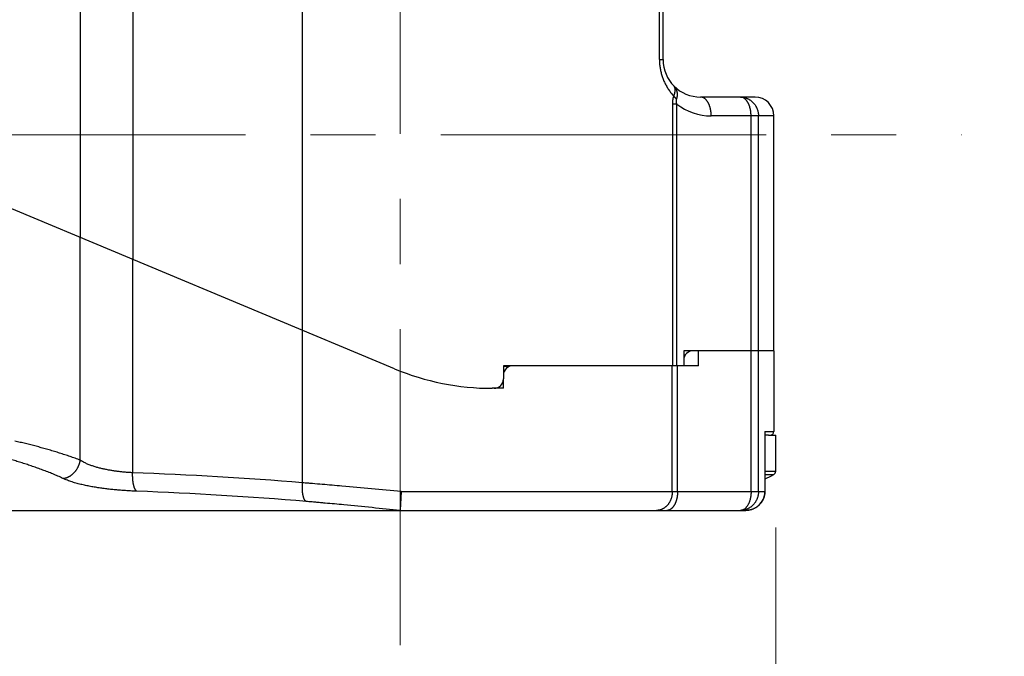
# Model space of a CAD drawing. Header units: millimetres. Extents: x 0 to 1300, y 0 to 891.
# Tile 101 of 133: x 400 to 452, y 449 to 483. Entities that reach past the tile are written whole.
import ezdxf

# ---------------------------------------------------------------- set-up
doc = ezdxf.new("R2010")
doc.units = ezdxf.units.MM
doc.header["$LTSCALE"] = 0.545669
doc.linetypes.add('CENTER', pattern=[50.8, 31.75, -6.35, 6.35, -6.35])
for name, color, linetype in [('NoLayerName_001', 7, 'Continuous'), ('NoLayerName_004', 7, 'Continuous'), ('NoLayerName_005', 7, 'Continuous'), ('NoLayerName_007', 7, 'Continuous')]:
    doc.layers.add(name, color=color, linetype=linetype)
doc.styles.get("Standard").update_dxf_attribs({"font": 'txt', "bigfont": 'extfont2'})
doc.dimstyles.get("Standard").update_dxf_attribs({"dimtxt": 2.5, "dimasz": 2.5, "dimexe": 1, "dimexo": 1, "dimtad": 1, "dimdec": 3, "dimzin": 0, "dimdsep": 46, "dimtxsty": 'Standard', "dimcen": 2.5, "dimadec": 3, "dimazin": 0, "dimtfac": 0.75, "dimtdec": 3, "dimtmove": 0, "dimatfit": 3, "dimfxl": 1, "dimarcsym": 0})

# ---------------------------------------------------------------- blocks, each defined once
blk = doc.blocks.new('_OPEN30')
at = {"color": 0, "linetype": 'ByBlock', "lineweight": -2}
for p, q in [((-1, 0.267949), (0, 0)), ((0, 0), (-1, -0.267949)), ((0, 0), (-1, 0))]:
    blk.add_line(p, q, dxfattribs=at)
blk = doc.blocks.new('*D145')
at = {"layer": 'Defpoints', "color": 0}
for p in [(440, 458.741), (349, 457.852), (349, 417.285)]:
    blk.add_point(p, dxfattribs=at)
at = {"layer": 'NoLayerName_001', "color": 0, "linetype": 'Continuous', "lineweight": 13}
for p, q in [((349, 454.852), (349, 414.285)), ((435.5, 417.285), (353.5, 417.285))]:
    blk.add_line(p, q, dxfattribs=at)
at = {"layer": 'NoLayerName_001', "color": 0, "lineweight": 13, "xscale": 4.5, "yscale": 4.5, "zscale": 4.5, "rotation": 180}
blk.add_blockref('_OPEN30', (349, 417.285), dxfattribs=at)
at = {"layer": 'NoLayerName_001', "color": 0, "lineweight": 13, "xscale": 4.5, "yscale": 4.5, "zscale": 4.5}
blk.add_blockref('_OPEN30', (440, 417.285), dxfattribs=at)
at = {"layer": 'NoLayerName_001', "color": 0, "lineweight": 13, "insert": (394.5, 425.646), "char_height": 10.5, "attachment_point": 5}
blk.add_mtext('\\W0.8000;91', dxfattribs=at)
blk = doc.blocks.new('*D146')
at = {"layer": 'Defpoints', "color": 0}
for p in [(552, 532.102), (440, 458.741), (440, 417.285)]:
    blk.add_point(p, dxfattribs=at)
at = {"layer": 'NoLayerName_001', "color": 0, "linetype": 'Continuous', "lineweight": 13}
for p, q in [((552, 529.102), (552, 414.285)), ((440, 455.741), (440, 414.285)), ((547.8, 417.285), (444.2, 417.285))]:
    blk.add_line(p, q, dxfattribs=at)
at = {"layer": 'NoLayerName_001', "color": 0, "lineweight": 13, "xscale": 4.2, "yscale": 4.2, "zscale": 4.2, "rotation": 180}
blk.add_blockref('_OPEN30', (440, 417.285), dxfattribs=at)
at = {"layer": 'NoLayerName_001', "color": 0, "lineweight": 13, "xscale": 4.2, "yscale": 4.2, "zscale": 4.2}
blk.add_blockref('_OPEN30', (552, 417.285), dxfattribs=at)
at = {"layer": 'NoLayerName_001', "color": 0, "lineweight": 13, "insert": (496, 425.646), "char_height": 10.5, "attachment_point": 5}
blk.add_mtext('\\W0.8000;112', dxfattribs=at)
blk = doc.blocks.new('*D147')
at = {"layer": 'Defpoints', "color": 0}
for p in [(331.5, 559.602), (552, 532.102), (331.5, 398.637)]:
    blk.add_point(p, dxfattribs=at)
at = {"layer": 'NoLayerName_001', "color": 0, "linetype": 'Continuous', "lineweight": 13}
for p, q in [((331.5, 556.602), (331.5, 395.637)), ((552, 529.102), (552, 395.637)), ((547.5, 398.637), (336, 398.637))]:
    blk.add_line(p, q, dxfattribs=at)
at = {"layer": 'NoLayerName_001', "color": 0, "lineweight": 13, "xscale": 4.5, "yscale": 4.5, "zscale": 4.5, "rotation": 180}
blk.add_blockref('_OPEN30', (331.5, 398.637), dxfattribs=at)
at = {"layer": 'NoLayerName_001', "color": 0, "lineweight": 13, "xscale": 4.5, "yscale": 4.5, "zscale": 4.5}
blk.add_blockref('_OPEN30', (552, 398.637), dxfattribs=at)
at = {"layer": 'NoLayerName_001', "color": 0, "lineweight": 13, "insert": (441.75, 407.858), "char_height": 10.5, "attachment_point": 5}
blk.add_mtext('\\W0.8000;２２１', dxfattribs=at)

msp = doc.modelspace()

# ---------------------------------------------------------------- linework, layer by layer
at = {"layer": 'NoLayerName_001', "color": 2, "linetype": 'CENTER', "lineweight": 13}
for p, q in [((420, 521.7399), (420, 449.4777)), ((339, 476.6523), (449.9, 476.6523))]:
    msp.add_line(p, q, dxfattribs=at)
at = {"layer": 'NoLayerName_001', "color": 7, "linetype": 'Continuous', "lineweight": 25}
for p in [(439.6191, 460.6523), (440, 458.7406)]:
    msp.add_line(p, (440, 460.6523), dxfattribs=at)
at = {"layer": 'NoLayerName_001', "color": 8, "linetype": 'Continuous', "lineweight": 25}
for p, q in [((439.425, 458.7406), (440, 458.7406)), ((439.425, 458.5659), (439.8974, 458.5659))]:
    msp.add_line(p, q, dxfattribs=at)
at = {"layer": 'NoLayerName_001', "color": 7, "linetype": 'Continuous', "lineweight": 25}
for centre, radius, start, end in [((425.4247, 464.0254), 0.3799, 39.36026, 40.71903), ((436, 465.5523), 8, 295.35587, 299.15537), ((439.8, 458.7406), 0.2, 299.15537, 0)]:
    msp.add_arc(centre, radius, start, end, dxfattribs=at)
for points, knots in [([(425.6655, 464.3177), (425.6649, 464.3181), (425.6636, 464.3191), (425.6617, 464.3205), (425.6597, 464.3218), (425.6578, 464.3232), (425.6558, 464.3245), (425.6538, 464.3258), (425.6518, 464.3271), (425.6498, 464.3283), (425.6477, 464.3295), (425.6457, 464.3307), (425.6436, 464.3319), (425.6415, 464.3331), (425.6394, 464.3342), (425.6373, 464.3353), (425.6359, 464.336), (425.6352, 464.3363)], [0, 0, 0, 0, 0.002375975, 0.004753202, 0.007131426, 0.009510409, 0.011889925, 0.01426976, 0.016649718, 0.019029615, 0.021409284, 0.023788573, 0.026167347, 0.028545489, 0.030922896, 0.033299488, 0.0356752, 0.0356752, 0.0356752, 0.0356752]), ([(425.7126, 464.2732), (425.7119, 464.274), (425.7105, 464.2757), (425.7083, 464.2781), (425.7062, 464.2805), (425.704, 464.2829), (425.7018, 464.2853), (425.6995, 464.2876), (425.6973, 464.2899), (425.695, 464.2922), (425.6927, 464.2945), (425.6903, 464.2968), (425.688, 464.299), (425.6856, 464.3012), (425.6832, 464.3034), (425.6807, 464.3055), (425.6783, 464.3076), (425.6758, 464.3097), (425.6733, 464.3117), (425.6707, 464.3138), (425.6681, 464.3157), (425.6664, 464.317), (425.6655, 464.3177)], [0, 0, 0, 0, 0.003240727, 0.006481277, 0.009722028, 0.012963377, 0.016205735, 0.019449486, 0.022694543, 0.025940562, 0.029187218, 0.032434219, 0.0356813, 0.038928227, 0.042174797, 0.045420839, 0.048666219, 0.051910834, 0.05515462, 0.05839755, 0.061639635, 0.064880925, 0.064880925, 0.064880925, 0.064880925])]:
    msp.add_open_spline(points, degree=3, knots=knots, dxfattribs=at)
at = {"layer": 'NoLayerName_004', "color": 7, "linetype": 'Continuous', "lineweight": 25}
for p, q in [((419.6989, 464.1945), (389.6889, 476.7236)), ((439.8996, 465.1523), (439.9, 465.1523)), ((439.9, 465.1523), (439.9, 460.8523)), ((435.8828, 464.3523), (426, 464.3523)), ((425.5, 463.1523), (425.5, 463.6523)), ((425.5, 463.1523), (424.9, 463.1523)), ((439.425, 460.8093), (439.425, 457.6523)), ((439.6191, 460.6523), (439.425, 460.6523)), ((380.024, 456.6523), (438.4043, 456.6523))]:
    msp.add_line(p, q, dxfattribs=at)
at = {"layer": 'NoLayerName_004', "color": 8, "linetype": 'Continuous', "lineweight": 25}
for p, q in [((402.9677, 459.3247), (402.9677, 471.1797)), ((405.7575, 458.6586), (405.7575, 470.0149)), ((414.8034, 458.1227), (414.8034, 466.2383)), ((435.8828, 464.3523), (435.8828, 465.1523)), ((438.6857, 457.6523), (438.6857, 465.1523)), ((439.079, 457.6523), (439.079, 465.1523)), ((434.4913, 457.6523), (434.4913, 464.3523)), ((434.7708, 457.6523), (434.7708, 464.3523)), ((439.4202, 460.8523), (439.4202, 457.6523)), ((439.4202, 460.8523), (439.9, 460.8523)), ((420.0517, 457.6523), (439.425, 457.6523))]:
    msp.add_line(p, q, dxfattribs=at)
at = {"layer": 'NoLayerName_004', "color": 7, "linetype": 'Continuous', "lineweight": 25}
msp.add_lwpolyline([(438.4043, 456.6523), (438.5614, 456.6642), (438.7238, 456.7025), (438.8774, 456.7661), (439.0179, 456.853), (439.1419, 456.9608), (439.2461, 457.0866), (439.328, 457.2267), (439.3855, 457.3769), (439.4177, 457.5334), (439.4249, 457.6523)], dxfattribs=at)
for centre, radius, start, end in [((435.6, 464.6523), 0.5, 90, 180), ((424.9, 476.6523), 13.5, 247.33957, 270), ((426, 463.8523), 0.5, 90, 180), ((439.7, 460.8523), 0.2, 270, 0)]:
    msp.add_arc(centre, radius, start, end, dxfattribs=at)
at = {"layer": 'NoLayerName_004', "color": 8, "linetype": 'Continuous', "lineweight": 25}
for centre, radius, start, end in [((398.8681, 265.7669), 193.0148, 85.264284, 87.954471), ((398.6419, 261.2673), 196.5447, 85.224349, 87.861849)]:
    msp.add_arc(centre, radius, start, end, dxfattribs=at)
for points, knots in [([(402.9677, 459.3247), (402.9224, 459.342), (402.8321, 459.377), (402.6958, 459.4272), (402.559, 459.4763), (402.4218, 459.524), (402.2842, 459.5707), (402.1463, 459.6164), (402.0081, 459.6613), (401.8697, 459.7052), (401.7309, 459.7483), (401.5919, 459.7907), (401.4527, 459.8322), (401.3133, 459.8731), (401.1737, 459.9133), (401.0339, 459.9528), (400.8938, 459.9916), (400.7536, 460.0297), (400.6132, 460.0671), (400.4726, 460.1038), (400.3318, 460.1397), (400.1908, 460.175), (400.0497, 460.2095), (399.9084, 460.2434), (399.7669, 460.2765), (399.6253, 460.309), (399.5307, 460.3299), (399.4835, 460.3405)], [0, 0, 0, 0, 0.1452722, 0.2905513, 0.4358388, 0.5811321, 0.7264248, 0.8717087, 1.0169854, 1.1622595, 1.3075345, 1.4528134, 1.5980984, 1.7433906, 1.8886893, 2.0339932, 2.1793009, 2.3246113, 2.4699229, 2.6152345, 2.7605449, 2.9058527, 3.0511567, 3.1964556, 3.3417481, 3.4870331, 3.6323092, 3.6323092, 3.6323092, 3.6323092]), ([(402.0379, 458.3607), (401.9941, 458.3808), (401.9066, 458.4215), (401.7743, 458.48), (401.6413, 458.537), (401.5076, 458.5926), (401.3735, 458.6469), (401.2388, 458.7001), (401.1038, 458.7522), (400.9684, 458.8034), (400.8327, 458.8536), (400.6966, 458.9028), (400.5602, 458.9512), (400.4235, 458.9986), (400.2865, 459.0451), (400.1492, 459.0908), (400.0116, 459.1356), (399.8737, 459.1796), (399.7356, 459.2227), (399.5971, 459.2648), (399.4584, 459.306), (399.3194, 459.3463), (399.1801, 459.3856), (399.0406, 459.424), (398.9007, 459.4614), (398.7606, 459.4977), (398.6202, 459.5329), (398.4796, 459.567), (398.3386, 459.6), (398.1974, 459.6316), (398.056, 459.6622), (397.9614, 459.6813), (397.9142, 459.691)], [0, 0, 0, 0, 0.1446975, 0.2894027, 0.4341218, 0.5788555, 0.7235988, 0.8683424, 1.0130752, 1.1577971, 1.3025112, 1.4472204, 1.5919267, 1.7366319, 1.8813372, 2.0260433, 2.1707506, 2.3154592, 2.4601696, 2.6048828, 2.7495997, 2.8943217, 3.0390505, 3.1837878, 3.3285312, 3.4732759, 3.6180177, 3.7627534, 3.9074809, 4.0521992, 4.1969084, 4.3416097, 4.3416097, 4.3416097, 4.3416097]), ([(402.0379, 458.3607), (402.0538, 458.3621), (402.0857, 458.364), (402.1331, 458.3717), (402.1801, 458.3819), (402.2264, 458.3951), (402.272, 458.4109), (402.3166, 458.4292), (402.3602, 458.4499), (402.4025, 458.4728), (402.4436, 458.4977), (402.4834, 458.5246), (402.5218, 458.5534), (402.5589, 458.5838), (402.5946, 458.6159), (402.629, 458.6494), (402.6619, 458.6843), (402.6933, 458.7205), (402.7233, 458.7579), (402.7518, 458.7965), (402.7788, 458.8361), (402.8042, 458.8768), (402.8281, 458.9184), (402.8504, 458.961), (402.8711, 459.0043), (402.8902, 459.0484), (402.9076, 459.0932), (402.9232, 459.1386), (402.9371, 459.1845), (402.9492, 459.2308), (402.9597, 459.2776), (402.9649, 459.309), (402.9677, 459.3247)], [0, 0, 0, 0, 0.0478131, 0.0957449, 0.1438048, 0.191976, 0.2402195, 0.2884771, 0.3366749, 0.3847685, 0.4327935, 0.480785, 0.5287659, 0.5767475, 0.6247305, 0.6727061, 0.7206598, 0.7685956, 0.8165262, 0.8644617, 0.9124092, 0.9603737, 1.0083582, 1.0563638, 1.1043885, 1.1524203, 1.2004441, 1.2484458, 1.2964126, 1.3443331, 1.3921982, 1.4400013, 1.4400013, 1.4400013, 1.4400013]), ([(405.7575, 458.6586), (405.7254, 458.6604), (405.6612, 458.6637), (405.5649, 458.6698), (405.4687, 458.6767), (405.3725, 458.6846), (405.2764, 458.6933), (405.1804, 458.7028), (405.0844, 458.7133), (404.9886, 458.7247), (404.8929, 458.737), (404.7972, 458.7503), (404.7018, 458.7645), (404.6065, 458.7798), (404.5114, 458.7962), (404.4165, 458.8138), (404.3218, 458.8325), (404.2274, 458.8525), (404.1333, 458.8737), (404.0395, 458.8963), (403.946, 458.9204), (403.853, 458.9461), (403.7604, 458.9736), (403.6684, 459.0029), (403.577, 459.0342), (403.4862, 459.0675), (403.3962, 459.1031), (403.3072, 459.1412), (403.2196, 459.182), (403.1335, 459.226), (403.0491, 459.2729), (402.995, 459.3078), (402.9677, 459.3247)], [0, 0, 0, 0, 0.0964735, 0.1929531, 0.2894381, 0.3859281, 0.4824231, 0.578923, 0.6754284, 0.7719399, 0.8684578, 0.9649785, 1.0614971, 1.1580103, 1.2545166, 1.351016, 1.4475105, 1.5440037, 1.6405012, 1.7370023, 1.8335044, 1.9300106, 2.0265311, 2.1230831, 2.2196919, 2.3163909, 2.4131829, 2.5099818, 2.6067133, 2.7033387, 2.7998592, 2.8963217, 2.8963217, 2.8963217, 2.8963217]), ([(405.9749, 457.6752), (405.9303, 457.677), (405.8411, 457.6804), (405.7074, 457.6867), (405.5737, 457.6938), (405.44, 457.7018), (405.3064, 457.7107), (405.1729, 457.7204), (405.0395, 457.7311), (404.9061, 457.7427), (404.7727, 457.7552), (404.6395, 457.7687), (404.5064, 457.7831), (404.3734, 457.7987), (404.2405, 457.8153), (404.1078, 457.8331), (403.9753, 457.8522), (403.843, 457.8724), (403.7108, 457.894), (403.579, 457.917), (403.4473, 457.9415), (403.316, 457.9677), (403.1851, 457.9957), (403.0545, 458.0256), (402.9244, 458.0575), (402.7947, 458.0917), (402.6657, 458.1281), (402.5374, 458.1674), (402.4101, 458.2097), (402.2843, 458.2558), (402.1598, 458.3052), (402.0787, 458.3426), (402.0379, 458.3607)], [0, 0, 0, 0, 0.1338676, 0.2677391, 0.4016144, 0.5354935, 0.6693765, 0.8032637, 0.9371557, 1.0710534, 1.2049571, 1.3388642, 1.4727701, 1.6066715, 1.7405663, 1.8744539, 2.0083349, 2.1422113, 2.2760865, 2.409962, 2.543838, 2.677719, 2.8116151, 2.9455419, 3.0795209, 3.2135804, 3.3477291, 3.4818888, 3.6159859, 3.7499824, 3.8838815, 4.0177329, 4.0177329, 4.0177329, 4.0177329]), ([(405.9749, 457.6752), (405.9658, 457.6821), (405.9466, 457.6947), (405.9237, 457.721), (405.9039, 457.7498), (405.8869, 457.7807), (405.8717, 457.8125), (405.8581, 457.8446), (405.846, 457.877), (405.8352, 457.9097), (405.8255, 457.9426), (405.8169, 457.9757), (405.8091, 458.009), (405.802, 458.0424), (405.7955, 458.0761), (405.7895, 458.1099), (405.7841, 458.1439), (405.7793, 458.178), (405.775, 458.2121), (405.7711, 458.2464), (405.7677, 458.2807), (405.7648, 458.315), (405.7623, 458.3494), (405.7602, 458.3837), (405.7585, 458.4181), (405.7572, 458.4524), (405.7564, 458.4868), (405.7558, 458.5212), (405.7557, 458.5556), (405.7559, 458.5899), (405.7565, 458.6243), (405.7572, 458.6472), (405.7575, 458.6586)], [0, 0, 0, 0, 0.0341404, 0.0685576, 0.1035984, 0.1390424, 0.1743279, 0.2091923, 0.243745, 0.2780903, 0.3123149, 0.3464895, 0.3806707, 0.4149, 0.4491873, 0.4835269, 0.5179117, 0.5523333, 0.5867818, 0.6212466, 0.6557154, 0.6901754, 0.7246149, 0.7590342, 0.7934368, 0.8278262, 0.8622056, 0.8965779, 0.9309457, 0.9653114, 0.9996771, 1.0340446, 1.0340446, 1.0340446, 1.0340446]), ([(415.0051, 457.1297), (414.9962, 457.1337), (414.9771, 457.1404), (414.9537, 457.1602), (414.9332, 457.1834), (414.9157, 457.2095), (414.9006, 457.2366), (414.8875, 457.2642), (414.8761, 457.2919), (414.8662, 457.3199), (414.8573, 457.3483), (414.8492, 457.3771), (414.8418, 457.4062), (414.8352, 457.4356), (414.8291, 457.4651), (414.8237, 457.4946), (414.8188, 457.5243), (414.8145, 457.554), (414.8106, 457.5837), (414.8073, 457.6135), (414.8044, 457.6434), (414.8019, 457.6733), (414.7998, 457.7032), (414.7981, 457.7331), (414.7967, 457.7631), (414.7956, 457.793), (414.7949, 457.823), (414.7944, 457.853), (414.7943, 457.883), (414.7944, 457.913), (414.7948, 457.943), (414.7955, 457.973), (414.7965, 458.003), (414.7978, 458.0329), (414.7994, 458.0629), (414.8012, 458.0928), (414.8027, 458.1127), (414.8034, 458.1227)], [0, 0, 0, 0, 0.029642, 0.0597321, 0.0907577, 0.1223489, 0.1536221, 0.1840004, 0.2138155, 0.2434475, 0.2732008, 0.3031295, 0.3331783, 0.3632844, 0.3933809, 0.4234393, 0.4534686, 0.4834775, 0.5134733, 0.5434618, 0.5734473, 0.6034329, 0.6334204, 0.6634104, 0.6934026, 0.723396, 0.7533902, 0.7833851, 0.8133804, 0.8433758, 0.8733707, 0.9033646, 0.9333569, 0.9633467, 0.9933332, 1.0233154, 1.0532923, 1.0532923, 1.0532923, 1.0532923]), ([(420.0517, 457.6523), (419.0023, 457.7497), (417.7783, 457.8663), (416.3787, 457.9915), (415.8538, 458.0371), (415.4162, 458.0737), (415.066, 458.1021), (414.8909, 458.1158), (414.8034, 458.1227)], [0, 0, 0, 0, 3.1616708, 3.6886161, 4.2155559, 4.7424917, 5.0059593, 5.2694279, 5.2694279, 5.2694279, 5.2694279]), ([(434.4913, 457.6523), (434.491, 457.6363), (434.4908, 457.6042), (434.4876, 457.556), (434.4828, 457.508), (434.4759, 457.4602), (434.467, 457.4127), (434.4561, 457.3655), (434.4433, 457.3189), (434.4284, 457.2728), (434.4116, 457.2274), (434.3928, 457.1828), (434.372, 457.1392), (434.3492, 457.0965), (434.3244, 457.055), (434.2977, 457.0147), (434.2691, 456.9758), (434.2385, 456.9384), (434.2059, 456.9025), (434.1715, 456.8684), (434.1353, 456.8362), (434.0974, 456.8061), (434.0578, 456.7782), (434.0166, 456.7528), (433.9738, 456.7299), (433.9296, 456.7097), (433.8841, 456.6924), (433.8377, 456.6781), (433.7904, 456.6667), (433.7426, 456.6585), (433.6945, 456.6532), (433.6624, 456.6529), (433.6463, 456.6523)], [0, 0, 0, 0, 0.04812, 0.0963226, 0.1445898, 0.192905, 0.2412531, 0.2896215, 0.3380005, 0.3863839, 0.4347676, 0.4831413, 0.5314964, 0.5798293, 0.6281429, 0.6764468, 0.7247584, 0.7731033, 0.8214959, 0.8699104, 0.9183248, 0.9667292, 1.0151277, 1.0635408, 1.112007, 1.1605679, 1.209192, 1.2578201, 1.3063951, 1.3548662, 1.4031927, 1.4513484, 1.4513484, 1.4513484, 1.4513484]), ([(434.7708, 457.6523), (434.7707, 457.6419), (434.7706, 457.6211), (434.7697, 457.5898), (434.7684, 457.5586), (434.7665, 457.5273), (434.764, 457.4961), (434.7609, 457.465), (434.7572, 457.4339), (434.753, 457.4028), (434.7482, 457.3719), (434.7428, 457.341), (434.7367, 457.3102), (434.7301, 457.2795), (434.7228, 457.249), (434.715, 457.2186), (434.7064, 457.1884), (434.6972, 457.1583), (434.6873, 457.1286), (434.6766, 457.0991), (434.6652, 457.0699), (434.6531, 457.041), (434.6401, 457.0125), (434.6263, 456.9844), (434.6117, 456.9567), (434.5962, 456.9295), (434.5798, 456.9029), (434.5625, 456.8768), (434.5442, 456.8515), (434.5248, 456.8269), (434.5043, 456.8032), (434.4827, 456.7805), (434.4599, 456.759), (434.4359, 456.7388), (434.4107, 456.7202), (434.3843, 456.7033), (434.3567, 456.6884), (434.3279, 456.6758), (434.2983, 456.6653), (434.2777, 456.661), (434.2675, 456.6585)], [0, 0, 0, 0, 0.0312518, 0.0625161, 0.0937916, 0.1250773, 0.1563725, 0.1876771, 0.2189912, 0.2503154, 0.2816505, 0.3129982, 0.3443601, 0.3757386, 0.4071358, 0.4385449, 0.4699547, 0.5013561, 0.532742, 0.5641077, 0.5954506, 0.6267711, 0.6580721, 0.6893593, 0.7206416, 0.75193, 0.7832222, 0.8145095, 0.8457922, 0.8770813, 0.9083939, 0.9397158, 0.9710283, 1.002335, 1.0336632, 1.0650144, 1.09636, 1.1277093, 1.1591122, 1.1905508, 1.1905508, 1.1905508, 1.1905508]), ([(439.079, 457.6523), (439.0785, 457.6353), (439.0783, 457.6012), (439.0743, 457.5502), (439.068, 457.4994), (439.0592, 457.4489), (439.048, 457.3988), (439.0343, 457.3492), (439.0181, 457.3005), (438.9995, 457.2526), (438.9785, 457.2058), (438.9552, 457.16), (438.9296, 457.1156), (438.9018, 457.0725), (438.8719, 457.0309), (438.8398, 456.9909), (438.8057, 456.9526), (438.7697, 456.9161), (438.7317, 456.8816), (438.692, 456.8492), (438.6507, 456.8188), (438.6077, 456.7907), (438.5633, 456.765), (438.5175, 456.7417), (438.4705, 456.721), (438.4224, 456.7029), (438.3733, 456.6874), (438.3235, 456.6747), (438.2731, 456.6648), (438.2223, 456.6577), (438.1713, 456.6531), (438.1372, 456.6528), (438.1202, 456.6523)], [0, 0, 0, 0, 0.0510165, 0.1021494, 0.1533744, 0.2046666, 0.2560016, 0.3073563, 0.3587109, 0.4100493, 0.4613654, 0.5126605, 0.5639361, 0.6151942, 0.666438, 0.7176731, 0.7689084, 0.8201556, 0.8714162, 0.9226866, 0.9739648, 1.0252513, 1.0765511, 1.1278742, 1.1792368, 1.2306425, 1.2820655, 1.3334741, 1.3848347, 1.4361138, 1.4872803, 1.5383069, 1.5383069, 1.5383069, 1.5383069]), ([(438.6857, 457.6523), (438.6855, 457.637), (438.6854, 457.6063), (438.6834, 457.5602), (438.6804, 457.5142), (438.6761, 457.4683), (438.6706, 457.4226), (438.6639, 457.3771), (438.656, 457.3319), (438.647, 457.287), (438.6367, 457.2426), (438.625, 457.1985), (438.6117, 457.1547), (438.5968, 457.1112), (438.58, 457.068), (438.5612, 457.025), (438.5402, 456.9823), (438.5171, 456.9401), (438.4918, 456.8988), (438.4642, 456.8589), (438.4344, 456.8209), (438.4024, 456.7854), (438.3681, 456.753), (438.3315, 456.7239), (438.2927, 456.6992), (438.2517, 456.6783), (438.2224, 456.6695), (438.208, 456.6645)], [0, 0, 0, 0, 0.0459996, 0.092081, 0.1382043, 0.1843293, 0.2304155, 0.2764221, 0.322309, 0.3680377, 0.4136327, 0.4592015, 0.5048696, 0.5507763, 0.5970749, 0.6439323, 0.6915188, 0.7397574, 0.7883107, 0.8368632, 0.8851465, 0.9329522, 0.9801484, 1.0266998, 1.0726904, 1.1183474, 1.1640605, 1.1640605, 1.1640605, 1.1640605]), ([(439.4202, 457.6523), (439.4197, 457.6348), (439.4194, 457.5997), (439.4149, 457.5473), (439.4079, 457.495), (439.398, 457.443), (439.3854, 457.3917), (439.3701, 457.341), (439.3522, 457.2912), (439.3315, 457.2425), (439.3083, 457.1951), (439.2826, 457.1489), (439.2546, 457.1042), (439.2242, 457.061), (439.1916, 457.0195), (439.1568, 456.9798), (439.1201, 456.9419), (439.0814, 456.9061), (439.0408, 456.8723), (438.9986, 456.8407), (438.9548, 456.8113), (438.9095, 456.7842), (438.8628, 456.7594), (438.8149, 456.7371), (438.7659, 456.7173), (438.7159, 456.7001), (438.6651, 456.6854), (438.6137, 456.6734), (438.5617, 456.664), (438.5094, 456.6573), (438.4569, 456.653), (438.4218, 456.6528), (438.4043, 456.6523)], [0, 0, 0, 0, 0.0525078, 0.1051527, 0.1579079, 0.2107434, 0.263628, 0.3165312, 0.3694244, 0.4222839, 0.4751067, 0.5279041, 0.5806836, 0.6334495, 0.6862038, 0.7389475, 0.7916817, 0.8444102, 0.8971411, 0.9498806, 1.0026327, 1.0554003, 1.1081861, 1.1609937, 1.2138285, 1.2666864, 1.3195488, 1.3723925, 1.4251913, 1.4779178, 1.530545, 1.5830474, 1.5830474, 1.5830474, 1.5830474]), ([(420, 456.6523), (419.0013, 456.7509), (417.8365, 456.8688), (416.5045, 456.9961), (416.0881, 457.0347), (415.755, 457.0648), (415.5051, 457.0869), (415.2551, 457.1087), (415.0885, 457.1226), (415.0051, 457.1297)], [0, 0, 0, 0, 3.0106111, 3.5123795, 4.0141422, 4.2650217, 4.5159007, 4.7667797, 5.0176597, 5.0176597, 5.0176597, 5.0176597]), ([(438.208, 456.6645), (438.2061, 456.664), (438.2023, 456.6629), (438.1966, 456.6615), (438.1908, 456.6602), (438.185, 456.6589), (438.1792, 456.6578), (438.1733, 456.6568), (438.1675, 456.6558), (438.1616, 456.655), (438.1557, 456.6543), (438.1498, 456.6537), (438.1439, 456.6532), (438.138, 456.6528), (438.132, 456.6525), (438.1261, 456.6523), (438.1222, 456.6523), (438.1202, 456.6523)], [0, 0, 0, 0, 0.005914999, 0.011836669, 0.017763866, 0.023695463, 0.029630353, 0.035567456, 0.041505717, 0.047444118, 0.053381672, 0.059317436, 0.06525051, 0.071180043, 0.077105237, 0.08302535, 0.088939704, 0.088939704, 0.088939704, 0.088939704]), ([(434.2675, 456.6585), (434.2572, 456.657), (434.2366, 456.6529), (434.2157, 456.6528), (434.2052, 456.6523)], [0, 0, 0, 0, 0.031391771, 0.062682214, 0.062682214, 0.062682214, 0.062682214])]:
    msp.add_open_spline(points, degree=3, knots=knots, dxfattribs=at)
at = {"layer": 'NoLayerName_004', "color": 7, "linetype": 'Continuous', "lineweight": 25}
for points, knots in [([(439.4202, 460.8523), (439.4204, 460.8514), (439.4208, 460.8495), (439.4213, 460.8466), (439.4219, 460.8438), (439.4223, 460.8409), (439.4228, 460.8381), (439.4232, 460.8352), (439.4236, 460.8323), (439.4239, 460.8295), (439.4242, 460.8266), (439.4244, 460.8237), (439.4246, 460.8208), (439.4248, 460.8179), (439.4249, 460.815), (439.425, 460.8121), (439.425, 460.8102), (439.425, 460.8092)], [0, 0, 0, 0, 0.002890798, 0.005783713, 0.008678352, 0.011574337, 0.014471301, 0.017368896, 0.020266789, 0.023164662, 0.026062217, 0.028959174, 0.031855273, 0.034750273, 0.037643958, 0.040536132, 0.043426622, 0.043426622, 0.043426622, 0.043426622]), ([(420.0517, 457.6523), (420.0443, 457.5023), (420.0317, 457.2397), (420.0161, 456.9397), (420.0081, 456.7856), (420.0056, 456.7397), (420.0044, 456.7189), (420.0031, 456.6981), (420.0019, 456.6773), (420.0009, 456.6648), (420.0003, 456.6565), (420, 456.6523)], [0, 0, 0, 0, 0.4506056, 0.7885606, 0.9012201, 0.9137376, 0.9262433, 0.9638261, 0.9763664, 0.988786, 1.0013468, 1.0013468, 1.0013468, 1.0013468])]:
    msp.add_open_spline(points, degree=3, knots=knots, dxfattribs=at)
at = {"layer": 'NoLayerName_005', "color": 2, "linetype": 'Continuous', "lineweight": 25}
for centre, radius, start, end in [((425.0734, 477.2195), 12.8975, 271.89526, 272.17815), ((425.0733, 477.2245), 12.9025, 272.17815, 272.40228), ((425.0728, 477.2345), 12.9125, 272.40239, 273.42078)]:
    msp.add_arc(centre, radius, start, end, dxfattribs=at)
at = {"layer": 'NoLayerName_007', "color": 8, "linetype": 'Continuous', "lineweight": 25}
for p, q in [((405.7575, 494.4523), (405.7575, 470.0149)), ((414.8034, 466.2383), (414.8034, 493.8523)), ((433.805, 480.6523), (433.805, 491.8523)), ((402.9677, 490.8537), (402.9677, 471.1797)), ((433.805, 480.6523), (434, 480.6523)), ((434.7367, 478.2742), (434.5122, 478.2741)), ((434.5122, 464.3523), (434.5122, 478.2741)), ((434.7367, 464.3523), (434.7367, 478.2741)), ((439.9, 477.6523), (436.5655, 477.6523)), ((438.6857, 465.1523), (438.6857, 477.6523)), ((439.079, 465.1523), (439.079, 477.6523))]:
    msp.add_line(p, q, dxfattribs=at)
at = {"layer": 'NoLayerName_007', "color": 7, "linetype": 'Continuous', "lineweight": 25}
for p, q in [((434, 480.6523), (434, 491.8523)), ((438.8993, 478.6523), (436, 478.6523)), ((439.9, 465.1523), (439.9, 477.6523)), ((435.1, 465.1523), (435.1, 464.3523)), ((439.8996, 465.1523), (435.1, 465.1523)), ((425.5, 464.3523), (425.5, 463.6523)), ((426, 464.3523), (425.5, 464.3523))]:
    msp.add_line(p, q, dxfattribs=at)
for centre, radius, start, end in [((436, 480.6523), 2, 180, 270), ((438.9, 477.6523), 1, 0, 90), ((425.073, 477.2304), 12.9085, 272.4023, 272.91077), ((425.0726, 477.2381), 12.9162, 272.91078, 273.42072), ((425, 463.6523), 0.5, 270, 0)]:
    msp.add_arc(centre, radius, start, end, dxfattribs=at)
at = {"layer": 'NoLayerName_007', "color": 8, "linetype": 'Continuous', "lineweight": 25}
msp.add_arc((436.5656, 480.6529), 3.0006, 232.44552, 269.99849, dxfattribs=at)
for points, knots in [([(433.805, 480.6523), (433.8056, 480.6167), (433.806, 480.5453), (433.8126, 480.4384), (433.8228, 480.3315), (433.8372, 480.225), (433.8555, 480.1189), (433.8779, 480.0135), (433.9041, 479.9089), (433.9343, 479.8054), (433.9682, 479.703), (434.006, 479.602), (434.0474, 479.5026), (434.0926, 479.4049), (434.1413, 479.309), (434.1935, 479.2151), (434.2491, 479.1232), (434.3078, 479.0334), (434.3697, 478.9459), (434.4347, 478.8607), (434.5022, 478.7777), (434.55, 478.7248), (434.5735, 478.698)], [0, 0, 0, 0, 0.1069103, 0.2140395, 0.3213644, 0.4288577, 0.5364881, 0.6442217, 0.7520228, 0.8598551, 0.9676822, 1.0754686, 1.183181, 1.2907953, 1.3983174, 1.5057567, 1.6131168, 1.7203962, 1.8275892, 1.9346861, 2.0416741, 2.1485379, 2.1485379, 2.1485379, 2.1485379]), ([(434.7264, 478.5467), (434.729, 478.5547), (434.7342, 478.5709), (434.7411, 478.5954), (434.7474, 478.6201), (434.7529, 478.645), (434.7576, 478.67), (434.7614, 478.6952), (434.7644, 478.7206), (434.7665, 478.746), (434.7677, 478.7715), (434.7679, 478.797), (434.7671, 478.8225), (434.7654, 478.848), (434.7626, 478.8733), (434.7589, 478.8985), (434.7541, 478.9236), (434.7482, 478.9484), (434.7414, 478.9729), (434.7335, 478.9972), (434.7246, 479.0211), (434.7148, 479.0446), (434.704, 479.0678), (434.6923, 479.0905), (434.6798, 479.1127), (434.6664, 479.1344), (434.6522, 479.1555), (434.6372, 479.1762), (434.6216, 479.1963), (434.6052, 479.2159), (434.5884, 479.2349), (434.5766, 479.2471), (434.5707, 479.2533)], [0, 0, 0, 0, 0.02543053, 0.05089073, 0.07636968, 0.10185894, 0.12735268, 0.15284793, 0.17834479, 0.20384661, 0.2293575, 0.25487271, 0.28038611, 0.30589338, 0.33139227, 0.3568828, 0.38236757, 0.40785181, 0.4333407, 0.45883625, 0.48433852, 0.50984597, 0.53535571, 0.56086368, 0.58636502, 0.61185901, 0.63735051, 0.66284113, 0.68832867, 0.71380738, 0.73926826, 0.76469927, 0.76469927, 0.76469927, 0.76469927]), ([(434.5736, 478.698), (434.5759, 478.7041), (434.5807, 478.7161), (434.5875, 478.7342), (434.594, 478.7525), (434.6003, 478.7709), (434.6062, 478.7893), (434.6117, 478.8079), (434.617, 478.8266), (434.6218, 478.8454), (434.6263, 478.8643), (434.6304, 478.8833), (434.6341, 478.9023), (434.6373, 478.9215), (434.6401, 478.9407), (434.6424, 478.96), (434.6441, 478.9793), (434.6453, 478.9987), (434.6458, 479.0181), (434.6458, 479.0375), (434.645, 479.057), (434.6436, 479.0764), (434.6413, 479.0957), (434.6381, 479.1149), (434.6339, 479.1339), (434.6286, 479.1526), (434.6221, 479.1711), (434.6144, 479.1891), (434.6055, 479.2065), (434.5953, 479.2232), (434.5839, 479.239), (434.575, 479.2485), (434.5707, 479.2533)], [0, 0, 0, 0, 0.01938027, 0.03876988, 0.05816584, 0.07756576, 0.09696791, 0.11637123, 0.1357754, 0.15518085, 0.17458879, 0.19400127, 0.21341894, 0.23283741, 0.2522531, 0.27166467, 0.29107315, 0.31048212, 0.32989787, 0.34932957, 0.36878467, 0.38824785, 0.40770324, 0.42714649, 0.44658638, 0.46604639, 0.48556545, 0.50514845, 0.52473185, 0.54426483, 0.56372263, 0.58311224, 0.58311224, 0.58311224, 0.58311224]), ([(434.5122, 478.2741), (434.5122, 478.2813), (434.5122, 478.2956), (434.5126, 478.3171), (434.5132, 478.3385), (434.5141, 478.36), (434.5152, 478.3814), (434.5166, 478.4029), (434.5183, 478.4244), (434.5203, 478.4458), (434.5226, 478.4673), (434.5253, 478.4887), (434.5283, 478.51), (434.5317, 478.5314), (434.5354, 478.5526), (434.5395, 478.5737), (434.5441, 478.5948), (434.549, 478.6157), (434.5544, 478.6365), (434.5603, 478.6572), (434.5666, 478.6777), (434.5713, 478.6912), (434.5735, 478.698)], [0, 0, 0, 0, 0.02145865, 0.04291251, 0.06436979, 0.08583897, 0.10732878, 0.12884659, 0.15038897, 0.17194835, 0.19351781, 0.21509114, 0.2366629, 0.25822846, 0.27978407, 0.30132689, 0.32285507, 0.34436778, 0.36586529, 0.38734902, 0.40882159, 0.4302869, 0.4302869, 0.4302869, 0.4302869]), ([(434.7264, 478.5467), (434.7236, 478.5489), (434.7179, 478.5533), (434.7096, 478.5601), (434.7013, 478.5669), (434.693, 478.5739), (434.6848, 478.5809), (434.6767, 478.588), (434.6687, 478.5952), (434.6608, 478.6025), (434.6529, 478.6099), (434.6451, 478.6174), (434.6374, 478.625), (434.6299, 478.6327), (434.6224, 478.6405), (434.615, 478.6484), (434.6078, 478.6564), (434.6007, 478.6645), (434.5937, 478.6727), (434.5868, 478.6811), (434.5801, 478.6895), (434.5757, 478.6952), (434.5736, 478.698)], [0, 0, 0, 0, 0.01077119, 0.02154137, 0.03231241, 0.04308627, 0.05386492, 0.06465029, 0.07544206, 0.08623845, 0.09703781, 0.10783861, 0.11863953, 0.12943941, 0.14023725, 0.15103228, 0.16182392, 0.17261178, 0.1833957, 0.19417577, 0.20495226, 0.21572574, 0.21572574, 0.21572574, 0.21572574]), ([(434.7367, 478.2742), (434.7357, 478.2786), (434.7335, 478.2875), (434.7305, 478.3009), (434.7277, 478.3144), (434.7251, 478.3279), (434.7226, 478.3414), (434.7204, 478.3549), (434.7185, 478.3686), (434.7168, 478.3822), (434.7153, 478.396), (434.7141, 478.4098), (434.7133, 478.4236), (434.7127, 478.4375), (434.7125, 478.4514), (434.7128, 478.4653), (434.7136, 478.4792), (434.7148, 478.4929), (434.7167, 478.5066), (434.7192, 478.5201), (434.7223, 478.5335), (434.7251, 478.5423), (434.7264, 478.5467)], [0, 0, 0, 0, 0.01374156, 0.02747616, 0.04120687, 0.05493733, 0.06867179, 0.0824152, 0.09617319, 0.10995213, 0.12375916, 0.13760224, 0.15148689, 0.16539728, 0.17931093, 0.19320935, 0.20707877, 0.22091085, 0.23470343, 0.24846136, 0.26219726, 0.27593234, 0.27593234, 0.27593234, 0.27593234]), ([(436.0623, 478.6461), (436.052, 478.6477), (436.0314, 478.6517), (436.0104, 478.6518), (436, 478.6523)], [0, 0, 0, 0, 0.031391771, 0.062682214, 0.062682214, 0.062682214, 0.062682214]), ([(436.5655, 477.6523), (436.5654, 477.6627), (436.5654, 477.6836), (436.5645, 477.7148), (436.5631, 477.7461), (436.5612, 477.7773), (436.5587, 477.8085), (436.5556, 477.8397), (436.552, 477.8708), (436.5478, 477.9018), (436.5429, 477.9328), (436.5375, 477.9636), (436.5315, 477.9944), (436.5249, 478.0251), (436.5176, 478.0556), (436.5097, 478.086), (436.5012, 478.1163), (436.492, 478.1463), (436.482, 478.1761), (436.4714, 478.2056), (436.46, 478.2348), (436.4478, 478.2636), (436.4349, 478.2921), (436.4211, 478.3202), (436.4065, 478.3479), (436.391, 478.3751), (436.3746, 478.4018), (436.3573, 478.4278), (436.3389, 478.4532), (436.3195, 478.4777), (436.2991, 478.5014), (436.2774, 478.5241), (436.2547, 478.5456), (436.2307, 478.5658), (436.2055, 478.5844), (436.179, 478.6013), (436.1514, 478.6162), (436.1227, 478.6289), (436.093, 478.6393), (436.0725, 478.6436), (436.0623, 478.6461)], [0, 0, 0, 0, 0.0312518, 0.0625161, 0.0937916, 0.1250773, 0.1563725, 0.1876771, 0.2189912, 0.2503154, 0.2816506, 0.3129982, 0.3443601, 0.3757386, 0.4071358, 0.4385449, 0.4699547, 0.5013561, 0.532742, 0.5641077, 0.5954506, 0.6267711, 0.6580721, 0.6893593, 0.7206416, 0.75193, 0.7832222, 0.8145095, 0.8457922, 0.8770813, 0.9083939, 0.9397158, 0.9710283, 1.002335, 1.0336632, 1.0650144, 1.09636, 1.1277093, 1.1591122, 1.1905508, 1.1905508, 1.1905508, 1.1905508]), ([(438.1202, 478.6523), (438.1372, 478.6518), (438.1713, 478.6516), (438.2223, 478.6469), (438.2731, 478.6399), (438.3235, 478.6299), (438.3733, 478.6172), (438.4224, 478.6018), (438.4705, 478.5837), (438.5175, 478.5629), (438.5633, 478.5396), (438.6077, 478.5139), (438.6507, 478.4858), (438.692, 478.4555), (438.7317, 478.423), (438.7697, 478.3885), (438.8057, 478.352), (438.8398, 478.3137), (438.8719, 478.2737), (438.9018, 478.2321), (438.9296, 478.189), (438.9552, 478.1446), (438.9785, 478.0989), (438.9995, 478.052), (439.0181, 478.0041), (439.0343, 477.9554), (439.048, 477.9059), (439.0592, 477.8558), (439.068, 477.8052), (439.0743, 477.7544), (439.0783, 477.7034), (439.0785, 477.6693), (439.079, 477.6523)], [0, 0, 0, 0, 0.0510266, 0.1021931, 0.1534722, 0.2048328, 0.2562414, 0.3076644, 0.3590701, 0.4104328, 0.4617558, 0.5130556, 0.5643422, 0.6156203, 0.6668907, 0.7181513, 0.7693985, 0.8206339, 0.8718689, 0.9231127, 0.9743708, 1.0256465, 1.0769415, 1.1282576, 1.179596, 1.2309506, 1.2823053, 1.3336403, 1.3849326, 1.4361576, 1.4872904, 1.5383069, 1.5383069, 1.5383069, 1.5383069]), ([(438.1825, 478.6461), (438.1722, 478.6477), (438.1516, 478.6517), (438.1306, 478.6518), (438.1202, 478.6523)], [0, 0, 0, 0, 0.031391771, 0.062682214, 0.062682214, 0.062682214, 0.062682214]), ([(438.6857, 477.6523), (438.6856, 477.6627), (438.6856, 477.6836), (438.6847, 477.7148), (438.6834, 477.7461), (438.6814, 477.7773), (438.6789, 477.8085), (438.6759, 477.8397), (438.6722, 477.8708), (438.668, 477.9018), (438.6632, 477.9328), (438.6577, 477.9636), (438.6517, 477.9944), (438.6451, 478.0251), (438.6378, 478.0556), (438.6299, 478.086), (438.6214, 478.1163), (438.6122, 478.1463), (438.6023, 478.1761), (438.5916, 478.2056), (438.5802, 478.2348), (438.568, 478.2636), (438.5551, 478.2921), (438.5413, 478.3202), (438.5267, 478.3479), (438.5112, 478.3751), (438.4948, 478.4018), (438.4775, 478.4278), (438.4591, 478.4532), (438.4398, 478.4777), (438.4193, 478.5014), (438.3977, 478.5241), (438.3749, 478.5456), (438.3509, 478.5658), (438.3257, 478.5844), (438.2992, 478.6013), (438.2716, 478.6162), (438.2429, 478.6289), (438.2132, 478.6393), (438.1927, 478.6436), (438.1825, 478.6461)], [0, 0, 0, 0, 0.0312518, 0.0625161, 0.0937916, 0.1250773, 0.1563725, 0.1876771, 0.2189912, 0.2503154, 0.2816506, 0.3129982, 0.3443601, 0.3757386, 0.4071358, 0.4385449, 0.4699547, 0.5013561, 0.532742, 0.5641077, 0.5954506, 0.6267711, 0.6580721, 0.6893593, 0.7206416, 0.75193, 0.7832222, 0.8145095, 0.8457922, 0.8770813, 0.9083939, 0.9397158, 0.9710283, 1.002335, 1.0336632, 1.0650144, 1.09636, 1.1277093, 1.1591122, 1.1905508, 1.1905508, 1.1905508, 1.1905508])]:
    msp.add_open_spline(points, degree=3, knots=knots, dxfattribs=at)

# ---------------------------------------------------------------- dimensions: what is measured, and where the dimension line sits
at = {"layer": 'NoLayerName_001', "color": 3, "linetype": 'Continuous', "lineweight": 13}
for base, p1, p2, text, override, picture, middle in [((331.5, 398.6371), (552, 532.1024), (331.5, 559.6024), '\\W0.8000;２２１', {"dimtxt": 10.5, "dimasz": 4.5, "dimexe": 3, "dimexo": 3, "dimgap": 3, "dimzin": 8, "dimblk": 'OPEN30', "dimclrd": 0, "dimclre": 0, "dimclrt": 0, "dimtp": 0, "dimtm": 0, "dimlwd": 13, "dimlwe": 13}, '*D147', (441.75, 398.6371)), ((440, 417.2855), (552, 532.1024), (440, 458.7406), '\\W0.8000;<>', {"dimtxt": 10.5, "dimasz": 4.2, "dimexe": 3, "dimexo": 3, "dimgap": 3, "dimzin": 8, "dimblk": 'OPEN30', "dimclrd": 0, "dimclre": 0, "dimclrt": 0, "dimtp": 0, "dimtm": 0, "dimlwd": 13, "dimlwe": 13}, '*D146', (496, 417.2855)), ((349, 417.2855), (440, 458.7406), (349, 457.8523), '\\W0.8000;<>', {"dimtxt": 10.5, "dimasz": 4.5, "dimexe": 3, "dimexo": 3, "dimgap": 3, "dimzin": 8, "dimblk": 'OPEN30', "dimse1": 1, "dimclrd": 0, "dimclre": 0, "dimclrt": 0, "dimtp": 0, "dimtm": 0, "dimlwd": 13, "dimlwe": 13}, '*D145', (394.5, 417.2855))]:
    dim = msp.add_linear_dim(base=base, p1=p1, p2=p2, angle=180, text=text, dimstyle='Standard', override=override, dxfattribs=at)
    dim.commit()
    dim.dimension.update_dxf_attribs({"geometry": picture, "text_midpoint": middle, "dimtype": 160})

doc.saveas('drawing.dxf')
